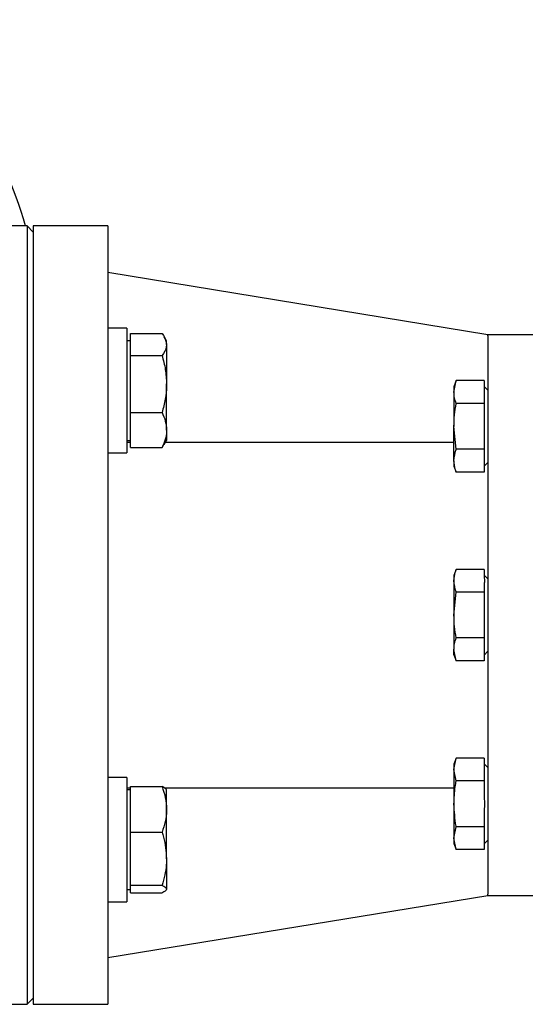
# Model space of a CAD drawing. Header units: millimetres. Extents: x 444 to 4809, y 21 to 3164.
# Tile 22 of 52: x 1633 to 1714, y 1961 to 2119. Entities that reach past the tile are written whole.
import ezdxf

# ---------------------------------------------------------------- set-up
doc = ezdxf.new("R2010")
doc.units = ezdxf.units.MM

msp = doc.modelspace()

# ---------------------------------------------------------------- linework, layer by layer
at = {"color": 7, "linetype": 'Continuous', "lineweight": 25}
for p, q in [((1633.89, 2085.99), (1622.89, 2085.99)), ((1634.89, 2084.99), (1633.89, 2085.99)), ((1633.89, 2085.99), (1633.89, 1960.99)), ((1646.89, 2085.99), (1634.89, 2085.99)), ((1634.89, 2085.99), (1634.89, 1960.99)), ((1646.89, 2085.99), (1646.89, 1960.99)), ((1707.89, 2068.49), (1646.89, 2078.49)), ((1649.89, 2069.56), (1646.89, 2069.56)), ((1649.89, 2069.56), (1649.89, 2049.56)), ((1650.49, 2066.95), (1650.49, 2068.71)), ((1650.49, 2068.71), (1655.57, 2068.71)), ((1719.89, 2068.49), (1707.89, 2068.49)), ((1707.89, 2068.32), (1707.89, 2068.49)), ((1707.89, 2068.32), (1707.89, 1978.67)), ((1650.49, 2067.56), (1649.89, 2067.56)), ((1650.49, 2065.19), (1650.49, 2066.95)), ((1656.29, 2067.56), (1655.91, 2068.21)), ((1656.29, 2066.95), (1656.29, 2067.56)), ((1656.29, 2066.95), (1656.29, 2060.61)), ((1650.49, 2060.61), (1650.49, 2065.19)), ((1650.49, 2065.19), (1655.57, 2065.19)), ((1650.49, 2056.03), (1650.49, 2060.61)), ((1656.29, 2053.21), (1656.29, 2060.61)), ((1702.8, 2061.15), (1702.44, 2060.17)), ((1702.44, 2059.32), (1702.8, 2061.15)), ((1707.29, 2061.15), (1702.8, 2061.15)), ((1707.29, 2061.15), (1707.29, 2059.72)), ((1702.44, 2060.17), (1702.44, 2059.32)), ((1702.44, 2059.32), (1702.44, 2053.8)), ((1707.89, 2059.62), (1707.29, 2060.22)), ((1707.29, 2059.72), (1707.29, 2058.92)), ((1707.29, 2058.92), (1707.29, 2057.48)), ((1707.29, 2057.48), (1702.8, 2057.48)), ((1707.29, 2057.48), (1707.29, 2054.6)), ((1650.49, 2056.03), (1655.57, 2056.03)), ((1650.49, 2053.21), (1650.49, 2056.03)), ((1707.29, 2054.6), (1707.29, 2053)), ((1650.49, 2050.4), (1650.49, 2053.21)), ((1656.29, 2053.21), (1656.29, 2051.56)), ((1702.8, 2050.13), (1702.44, 2053.8)), ((1702.44, 2048.29), (1702.44, 2053.8)), ((1707.29, 2053), (1707.29, 2050.13)), ((1649.89, 2051.56), (1650.49, 2051.56)), ((1650.49, 2051.21), (1649.89, 2051.21)), ((1655.57, 2050.4), (1655.83, 2050.92)), ((1655.91, 2050.9), (1656.29, 2051.56)), ((1702.44, 2051.21), (1656.09, 2051.21)), ((1646.89, 2049.56), (1649.89, 2049.56)), ((1650.49, 2050.4), (1655.57, 2050.4)), ((1707.29, 2050.13), (1702.8, 2050.13)), ((1707.29, 2050.13), (1707.29, 2048.69)), ((1702.44, 2048.29), (1702.44, 2047.44)), ((1707.29, 2048.69), (1707.29, 2047.89)), ((1707.29, 2047.39), (1707.89, 2047.99)), ((1707.29, 2047.89), (1707.29, 2046.45)), ((1702.44, 2047.44), (1702.8, 2046.45)), ((1707.29, 2046.45), (1702.8, 2046.45)), ((1702.8, 2030.84), (1702.44, 2029.86)), ((1707.29, 2030.84), (1702.8, 2030.84)), ((1707.29, 2030.84), (1707.29, 2029.41)), ((1702.44, 2029.86), (1702.44, 2029.01)), ((1702.44, 2029.01), (1702.44, 2023.49)), ((1707.89, 2029.31), (1707.29, 2029.91)), ((1702.44, 2023.49), (1702.8, 2027.17)), ((1707.29, 2027.17), (1702.8, 2027.17)), ((1707.29, 2028.61), (1707.29, 2027.17)), ((1707.29, 2027.17), (1707.29, 2024.29)), ((1707.29, 2024.29), (1707.29, 2022.69)), ((1702.44, 2023.49), (1702.44, 2017.98)), ((1707.29, 2022.69), (1707.29, 2019.82)), ((1707.29, 2019.82), (1702.8, 2019.82)), ((1707.29, 2019.82), (1707.29, 2018.38)), ((1702.8, 2016.14), (1702.44, 2017.98)), ((1702.44, 2017.13), (1702.44, 2017.98)), ((1707.29, 2018.38), (1707.29, 2017.58)), ((1707.29, 2017.08), (1707.89, 2017.68)), ((1702.44, 2017.13), (1702.8, 2016.14)), ((1707.29, 2016.14), (1702.8, 2016.14)), ((1707.29, 2017.58), (1707.29, 2016.14)), ((1702.8, 2000.53), (1702.44, 1999.55)), ((1702.44, 1998.69), (1702.8, 2000.53)), ((1707.29, 2000.53), (1702.8, 2000.53)), ((1707.29, 2000.53), (1707.29, 1999.09)), ((1702.44, 1999.55), (1702.44, 1998.69)), ((1702.8, 1996.86), (1702.44, 1998.69)), ((1702.44, 1998.69), (1702.44, 1993.18)), ((1707.89, 1999), (1707.29, 1999.6)), ((1707.29, 1999.09), (1707.29, 1998.29)), ((1649.89, 1997.43), (1646.89, 1997.43)), ((1649.89, 1997.43), (1649.89, 1977.43)), ((1707.29, 1998.29), (1707.29, 1996.86)), ((1649.89, 1995.78), (1650.49, 1995.78)), ((1650.49, 1992.31), (1650.49, 1995.97)), ((1650.49, 1995.97), (1655.57, 1995.97)), ((1655.91, 1995.78), (1702.44, 1995.78)), ((1707.29, 1996.86), (1702.8, 1996.86)), ((1707.29, 1996.86), (1707.29, 1993.98)), ((1650.49, 1995.43), (1649.89, 1995.43)), ((1656.29, 1992.31), (1656.29, 1995.43)), ((1702.44, 1993.18), (1702.44, 1987.67)), ((1707.29, 1992.38), (1707.29, 1989.51)), ((1650.49, 1988.64), (1650.49, 1992.31)), ((1656.29, 1984.38), (1656.29, 1992.31)), ((1702.44, 1987.67), (1702.8, 1989.51)), ((1707.29, 1989.51), (1702.8, 1989.51)), ((1707.29, 1989.51), (1707.29, 1988.07)), ((1650.49, 1988.64), (1655.57, 1988.64)), ((1650.49, 1984.38), (1650.49, 1988.64)), ((1702.8, 1985.83), (1702.44, 1987.67)), ((1702.44, 1987.67), (1702.44, 1986.82)), ((1707.29, 1988.07), (1707.29, 1987.27)), ((1702.44, 1986.82), (1702.8, 1985.83)), ((1707.29, 1986.77), (1707.89, 1987.37)), ((1707.29, 1987.27), (1707.29, 1985.83)), ((1707.29, 1985.83), (1702.8, 1985.83)), ((1650.49, 1980.11), (1650.49, 1984.38)), ((1656.29, 1984.38), (1656.29, 1979.5)), ((1650.49, 1980.11), (1655.57, 1980.11)), ((1650.49, 1979.5), (1650.49, 1980.11)), ((1646.89, 1968.49), (1707.89, 1978.49)), ((1649.89, 1979.43), (1650.49, 1979.43)), ((1650.49, 1978.89), (1650.49, 1979.5)), ((1650.49, 1978.89), (1655.57, 1978.89)), ((1707.89, 1978.49), (1707.89, 1978.67)), ((1707.89, 1978.49), (1719.89, 1978.49)), ((1646.89, 1977.43), (1649.89, 1977.43)), ((1622.89, 1960.99), (1633.89, 1960.99)), ((1633.89, 1960.99), (1634.89, 1961.99)), ((1634.89, 1960.99), (1646.89, 1960.99))]:
    msp.add_line(p, q, dxfattribs=at)
msp.add_arc((1556.89, 2063.49), 80, 16.3348, 44.0486, dxfattribs=at)
for points, knots in [([(1655.57, 2068.71), (1655.65, 2068.6), (1656.08, 2068.03), (1656.19, 2067.43), (1656.29, 2066.95)], [0, 0, 0, 0, 0.188695, 1, 1, 1, 1]), ([(1656.29, 2066.95), (1656.28, 2066.82), (1656.25, 2066.22), (1655.87, 2065.64), (1655.57, 2065.19)], [0, 0, 0, 0, 0.2143813, 1, 1, 1, 1]), ([(1655.57, 2065.19), (1655.77, 2064.44), (1656.18, 2062.94), (1656.25, 2061.39), (1656.29, 2060.61)], [0, 0, 0, 0, 0.495454, 1, 1, 1, 1]), ([(1656.29, 2060.61), (1656.29, 2060.5), (1656.28, 2059.68), (1656.12, 2058.13), (1655.76, 2056.73), (1655.57, 2056.03)], [0, 0, 0, 0, 0.070093, 0.530782, 1, 1, 1, 1]), ([(1702.8, 2057.48), (1702.68, 2057.79), (1702.59, 2058.09), (1702.47, 2058.7), (1702.44, 2059.01), (1702.44, 2059.32)], [0, 0, 0, 0, 0.5, 0.5, 1, 1, 1, 1]), ([(1702.44, 2053.8), (1702.44, 2054.42), (1702.47, 2055.03), (1702.59, 2056.25), (1702.68, 2056.87), (1702.8, 2057.48)], [0, 0, 0, 0, 0.5, 0.5, 1, 1, 1, 1]), ([(1655.57, 2056.03), (1655.77, 2055.57), (1656.18, 2054.65), (1656.25, 2053.69), (1656.29, 2053.21)], [0, 0, 0, 0, 0.4954541, 1, 1, 1, 1]), ([(1656.29, 2053.21), (1656.29, 2053.15), (1656.28, 2052.64), (1656.12, 2051.69), (1655.76, 2050.83), (1655.57, 2050.4)], [0, 0, 0, 0, 0.070084, 0.530781, 1, 1, 1, 1]), ([(1702.44, 2048.29), (1702.5, 2048.89), (1702.57, 2049.51), (1702.79, 2050.11), (1702.8, 2050.13)], [0, 0, 0, 0, 0.973003, 1, 1, 1, 1]), ([(1702.8, 2046.45), (1702.74, 2046.61), (1702.53, 2047.21), (1702.48, 2047.83), (1702.44, 2048.29)], [0, 0, 0, 0, 0.253064, 1, 1, 1, 1]), ([(1702.44, 2029.01), (1702.48, 2029.47), (1702.53, 2030.08), (1702.74, 2030.69), (1702.8, 2030.84)], [0, 0, 0, 0, 0.746936, 1, 1, 1, 1]), ([(1702.8, 2027.17), (1702.79, 2027.18), (1702.57, 2027.79), (1702.5, 2028.41), (1702.44, 2029.01)], [0, 0, 0, 0, 0.026997, 1, 1, 1, 1]), ([(1702.8, 2019.82), (1702.68, 2020.43), (1702.59, 2021.04), (1702.47, 2022.27), (1702.44, 2022.88), (1702.44, 2023.49)], [0, 0, 0, 0, 0.5, 0.5, 1, 1, 1, 1]), ([(1702.44, 2017.98), (1702.44, 2018.29), (1702.47, 2018.59), (1702.59, 2019.21), (1702.68, 2019.51), (1702.8, 2019.82)], [0, 0, 0, 0, 0.5, 0.5, 1, 1, 1, 1]), ([(1655.57, 1995.97), (1655.77, 1995.37), (1656.18, 1994.17), (1656.25, 1992.93), (1656.29, 1992.31)], [0, 0, 0, 0, 0.495455, 1, 1, 1, 1]), ([(1656.29, 1995.36), (1656.29, 1995.38), (1656.28, 1995.48), (1656.12, 1995.69), (1655.76, 1995.88), (1655.57, 1995.97)], [0, 0, 0, 0, 0.070087, 0.530782, 1, 1, 1, 1]), ([(1702.44, 1993.18), (1702.48, 1994.1), (1702.53, 1995.34), (1702.74, 1996.55), (1702.8, 1996.86)], [0, 0, 0, 0, 0.746939, 1, 1, 1, 1]), ([(1702.8, 1989.51), (1702.79, 1989.54), (1702.57, 1990.75), (1702.5, 1991.98), (1702.44, 1993.18)], [0, 0, 0, 0, 0.026981, 1, 1, 1, 1]), ([(1656.29, 1992.31), (1656.29, 1992.22), (1656.28, 1991.56), (1656.12, 1990.32), (1655.76, 1989.21), (1655.57, 1988.64)], [0, 0, 0, 0, 0.070092, 0.530782, 1, 1, 1, 1]), ([(1655.57, 1988.64), (1655.65, 1988.38), (1656.08, 1986.99), (1656.19, 1985.55), (1656.29, 1984.38)], [0, 0, 0, 0, 0.188699, 1, 1, 1, 1]), ([(1656.29, 1984.38), (1656.28, 1984.07), (1656.25, 1982.62), (1655.87, 1981.21), (1655.57, 1980.11)], [0, 0, 0, 0, 0.214374, 1, 1, 1, 1]), ([(1655.57, 1980.11), (1655.77, 1980.01), (1656.18, 1979.81), (1656.25, 1979.6), (1656.29, 1979.5)], [0, 0, 0, 0, 0.495456, 1, 1, 1, 1]), ([(1656.29, 1979.5), (1656.29, 1979.49), (1656.28, 1979.38), (1656.12, 1979.17), (1655.76, 1978.99), (1655.57, 1978.89)], [0, 0, 0, 0, 0.070087, 0.530785, 1, 1, 1, 1])]:
    msp.add_open_spline(points, degree=3, knots=knots, dxfattribs=at)
for points in [[(1707.29, 2029.41), (1707.35, 2029.14), (1707.35, 2028.87), (1707.29, 2028.61)], [(1707.29, 1993.98), (1707.35, 1993.45), (1707.35, 1992.92), (1707.29, 1992.38)]]:
    msp.add_open_spline(points, degree=3, dxfattribs=at)

doc.saveas('drawing.dxf')
